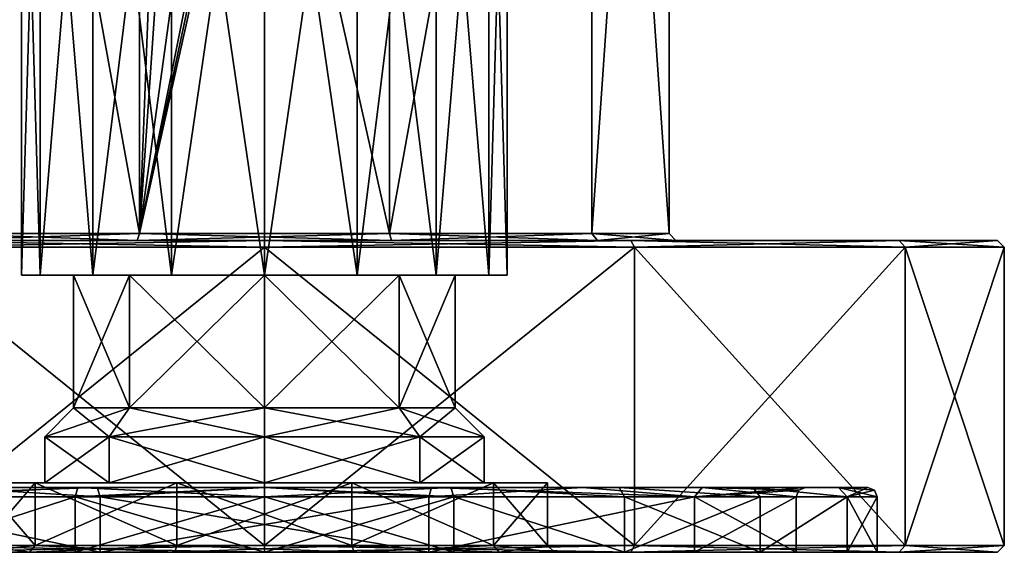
# Model space of a CAD drawing. Header units: millimetres. Extents: x -322 to 175, y 0 to 232.
# Tile 78 of 157: x -11 to 32, y 0 to 23. Entities that reach past the tile are written whole.
import ezdxf

# ---------------------------------------------------------------- set-up
doc = ezdxf.new("R2010")
doc.units = ezdxf.units.MM
doc.header["$LTSCALE"] = 65.185185
for name, color, linetype in [('1527', 7, 'CONTINUOUS'), ('1528', 7, 'CONTINUOUS'), ('1529', 7, 'CONTINUOUS'), ('1530', 7, 'CONTINUOUS'), ('1531', 7, 'CONTINUOUS'), ('1532', 7, 'CONTINUOUS'), ('1533', 7, 'CONTINUOUS'), ('1534', 7, 'CONTINUOUS'), ('1537', 7, 'CONTINUOUS'), ('1538', 7, 'CONTINUOUS'), ('1539', 7, 'CONTINUOUS'), ('1540', 7, 'CONTINUOUS'), ('1552', 7, 'CONTINUOUS'), ('1553', 7, 'CONTINUOUS'), ('1554', 7, 'CONTINUOUS'), ('1555', 7, 'CONTINUOUS'), ('1556', 7, 'CONTINUOUS'), ('1557', 7, 'CONTINUOUS'), ('1558', 7, 'CONTINUOUS'), ('1559', 7, 'CONTINUOUS'), ('1560', 7, 'CONTINUOUS'), ('1561', 7, 'CONTINUOUS'), ('1562', 7, 'CONTINUOUS'), ('1563', 7, 'CONTINUOUS'), ('1566', 7, 'CONTINUOUS'), ('1567', 7, 'CONTINUOUS'), ('1568', 7, 'CONTINUOUS'), ('1569', 7, 'CONTINUOUS'), ('1570', 7, 'CONTINUOUS'), ('1571', 7, 'CONTINUOUS'), ('1572', 7, 'CONTINUOUS'), ('1573', 7, 'CONTINUOUS'), ('1574', 7, 'CONTINUOUS'), ('1575', 7, 'CONTINUOUS'), ('1577', 7, 'CONTINUOUS'), ('1578', 7, 'CONTINUOUS')]:
    doc.layers.add(name, color=color, linetype=linetype)

msp = doc.modelspace()

# ---------------------------------------------------------------- linework, layer by layer
at = {"layer": '1527', "color": 7, "linetype": 'CONTINUOUS', "true_color": 0xe0f2ff}
for points in [[(-5.408, 13.8, -16.643), (-14.158, 13.8, -10.286), (-14.158, 62.2, -10.286), (-5.408, 13.8, -16.643)], [(-5.408, 62.2, -16.644), (-5.408, 13.8, -16.643), (-14.158, 62.2, -10.286), (-5.408, 62.2, -16.644)], [(5.408, 13.8, -16.643), (-5.408, 13.8, -16.643), (5.408, 62.2, -16.644), (5.408, 13.8, -16.643)], [(5.408, 62.2, -16.644), (-5.408, 13.8, -16.643), (3.75, 56.8, -17.093), (5.408, 62.2, -16.644)], [(-5.408, 13.8, -16.643), (-5.408, 62.2, -16.644), (-3.75, 56.8, -17.093), (-5.408, 13.8, -16.643)], [(14.158, 13.8, -10.286), (5.408, 13.8, -16.643), (14.158, 62.2, -10.286), (14.158, 13.8, -10.286)], [(14.158, 62.2, -10.286), (5.408, 13.8, -16.643), (5.408, 62.2, -16.644), (14.158, 62.2, -10.286)], [(17.5, 13.8), (14.158, 13.8, -10.286), (17.5, 62.2), (17.5, 13.8)], [(17.5, 62.2), (14.158, 13.8, -10.286), (14.158, 62.2, -10.286), (17.5, 62.2)], [(3.75, 56.8, -17.093), (-5.408, 13.8, -16.643), (2.652, 54.148, -17.298), (3.75, 56.8, -17.093)], [(-2.652, 54.148, -17.298), (-5.408, 13.8, -16.643), (-3.75, 56.8, -17.093), (-2.652, 54.148, -17.298)], [(2.652, 54.148, -17.298), (-5.408, 13.8, -16.643), (0, 53.05, -17.5), (2.652, 54.148, -17.298)], [(0, 53.05, -17.5), (-5.408, 13.8, -16.643), (-2.652, 54.148, -17.298), (0, 53.05, -17.5)]]:
    msp.add_3dface(points, dxfattribs=at)
at = {"layer": '1528', "color": 7, "linetype": 'CONTINUOUS', "true_color": 0xe0f2ff}
for points in [[(-27.453, 13.5, 15.85), (-15.85, 13.5, 27.453), (-5.501, 13.5, 16.929), (-27.453, 13.5, 15.85)], [(-14.401, 13.5, 10.462), (-27.453, 13.5, 15.85), (-5.501, 13.5, 16.929), (-14.401, 13.5, 10.462)], [(-15.85, 13.5, -27.453), (-27.453, 13.5, -15.85), (15.85, 13.5, -27.453), (-15.85, 13.5, -27.453)], [(15.85, 13.5, -27.453), (-27.453, 13.5, -15.85), (-5.501, 13.5, -16.929), (15.85, 13.5, -27.453)], [(-5.501, 13.5, -16.929), (-27.453, 13.5, -15.85), (-14.401, 13.5, -10.463), (-5.501, 13.5, -16.929)], [(15.85, 13.5, 27.453), (27.453, 13.5, 15.85), (-15.85, 13.5, 27.453), (15.85, 13.5, 27.453)], [(-15.85, 13.5, 27.453), (27.453, 13.5, 15.85), (5.5, 13.5, 16.929), (-15.85, 13.5, 27.453)], [(0, 13.5, 31.7), (15.85, 13.5, 27.453), (-15.85, 13.5, 27.453), (0, 13.5, 31.7)], [(-5.501, 13.5, 16.929), (-15.85, 13.5, 27.453), (5.5, 13.5, 16.929), (-5.501, 13.5, 16.929)], [(0, 13.5, -31.7), (-15.85, 13.5, -27.453), (15.85, 13.5, -27.453), (0, 13.5, -31.7)], [(5.5, 13.5, -16.929), (15.85, 13.5, -27.453), (-5.501, 13.5, -16.929), (5.5, 13.5, -16.929)], [(5.5, 13.5, 16.929), (27.453, 13.5, 15.85), (14.401, 13.5, 10.463), (5.5, 13.5, 16.929)], [(27.453, 13.5, -15.85), (15.85, 13.5, -27.453), (5.5, 13.5, -16.929), (27.453, 13.5, -15.85)], [(14.401, 13.5, -10.462), (27.453, 13.5, -15.85), (5.5, 13.5, -16.929), (14.401, 13.5, -10.462)], [(27.453, 13.5, 15.85), (31.7, 13.5), (14.401, 13.5, 10.463), (27.453, 13.5, 15.85)], [(14.401, 13.5, 10.463), (31.7, 13.5), (17.8, 13.5), (14.401, 13.5, 10.463)], [(17.8, 13.5), (27.453, 13.5, -15.85), (14.401, 13.5, -10.462), (17.8, 13.5)], [(31.7, 13.5), (27.453, 13.5, -15.85), (17.8, 13.5), (31.7, 13.5)]]:
    msp.add_3dface(points, dxfattribs=at)
at = {"layer": '1529', "color": 7, "linetype": 'CONTINUOUS', "true_color": 0xe0f2ff}
for points in [[(0, 0.3, -32), (-16, 0.3, -27.713), (0, 13.2, -32), (0, 0.3, -32)], [(0, 13.2, -32), (-16, 0.3, -27.713), (-16, 13.2, -27.713), (0, 13.2, -32)], [(16, 0.3, -27.713), (0, 0.3, -32), (16, 13.2, -27.713), (16, 0.3, -27.713)], [(16, 13.2, -27.713), (0, 0.3, -32), (0, 13.2, -32), (16, 13.2, -27.713)], [(27.713, 0.3, -16), (16, 0.3, -27.713), (27.713, 13.2, -16), (27.713, 0.3, -16)], [(27.713, 13.2, -16), (16, 0.3, -27.713), (16, 13.2, -27.713), (27.713, 13.2, -16)], [(32, 0.3), (27.713, 0.3, -16), (32, 13.2), (32, 0.3)], [(32, 13.2), (27.713, 0.3, -16), (27.713, 13.2, -16), (32, 13.2)]]:
    msp.add_3dface(points, dxfattribs=at)
at = {"layer": '1530', "color": 7, "linetype": 'CONTINUOUS', "true_color": 0xe0f2ff}
for points in [[(-15.85, 0, 27.453), (-27.453, 0, 15.85), (-8.189, 0, 25.203), (-15.85, 0, 27.453)], [(-8.189, 0, 25.203), (-27.453, 0, 15.85), (-15.576, 0, 21.439), (-8.189, 0, 25.203)], [(0, 0, 31.7), (-15.85, 0, 27.453), (15.85, 0, 27.453), (0, 0, 31.7)], [(15.85, 0, 27.453), (-15.85, 0, 27.453), (0, 0, 26.5), (15.85, 0, 27.453)], [(0, 0, 26.5), (-15.85, 0, 27.453), (-8.189, 0, 25.203), (0, 0, 26.5)], [(0, 0, -31.7), (15.85, 0, -27.453), (-15.85, 0, -27.453), (0, 0, -31.7)], [(-15.85, 0, -27.453), (15.85, 0, -27.453), (0, 0, -26.5), (-15.85, 0, -27.453)], [(-15.576, 0, -21.439), (-15.85, 0, -27.453), (-8.189, 0, -25.203), (-15.576, 0, -21.439)], [(-8.189, 0, -25.203), (-15.85, 0, -27.453), (0, 0, -26.5), (-8.189, 0, -25.203)], [(8.189, 0, 25.203), (15.85, 0, 27.453), (0, 0, 26.5), (8.189, 0, 25.203)], [(0, 0, -26.5), (15.85, 0, -27.453), (8.189, 0, -25.203), (0, 0, -26.5)], [(15.576, 0, 21.439), (15.85, 0, 27.453), (8.189, 0, 25.203), (15.576, 0, 21.439)], [(15.85, 0, -27.453), (27.453, 0, -15.85), (8.189, 0, -25.203), (15.85, 0, -27.453)], [(8.189, 0, -25.203), (27.453, 0, -15.85), (15.576, 0, -21.439), (8.189, 0, -25.203)], [(27.453, 0, 15.85), (15.85, 0, 27.453), (15.576, 0, 21.439), (27.453, 0, 15.85)], [(21.439, 0, 15.576), (27.453, 0, 15.85), (15.576, 0, 21.439), (21.439, 0, 15.576)], [(15.576, 0, -21.439), (27.453, 0, -15.85), (21.439, 0, -15.576), (15.576, 0, -21.439)], [(25.203, 0, 8.189), (27.453, 0, 15.85), (21.439, 0, 15.576), (25.203, 0, 8.189)], [(27.453, 0, -15.85), (31.7, 0), (21.439, 0, -15.576), (27.453, 0, -15.85)], [(21.439, 0, -15.576), (31.7, 0), (25.203, 0, -8.189), (21.439, 0, -15.576)], [(26.5, 0), (27.453, 0, 15.85), (25.203, 0, 8.189), (26.5, 0)], [(31.7, 0), (26.5, 0), (25.203, 0, -8.189), (31.7, 0)], [(31.7, 0), (27.453, 0, 15.85), (26.5, 0), (31.7, 0)]]:
    msp.add_3dface(points, dxfattribs=at)
at = {"layer": '1531', "color": 7, "linetype": 'CONTINUOUS', "true_color": 0xe0f2ff}
for points in [[(-15.576, 0, -21.439), (-8.189, 0, -25.203), (-8.189, 2.4, -25.203), (-15.576, 0, -21.439)], [(-15.576, 2.4, -21.439), (-15.576, 0, -21.439), (-8.189, 2.4, -25.203), (-15.576, 2.4, -21.439)], [(-8.189, 0, -25.203), (0, 0, -26.5), (-8.189, 2.4, -25.203), (-8.189, 0, -25.203)], [(-8.189, 2.4, -25.203), (0, 0, -26.5), (0, 2.4, -26.5), (-8.189, 2.4, -25.203)], [(0, 0, -26.5), (8.189, 0, -25.203), (0, 2.4, -26.5), (0, 0, -26.5)], [(0, 2.4, -26.5), (8.189, 0, -25.203), (8.189, 2.4, -25.203), (0, 2.4, -26.5)], [(8.189, 0, -25.203), (15.576, 0, -21.439), (8.189, 2.4, -25.203), (8.189, 0, -25.203)], [(8.189, 2.4, -25.203), (15.576, 0, -21.439), (15.576, 2.4, -21.439), (8.189, 2.4, -25.203)], [(15.576, 0, -21.439), (21.439, 0, -15.576), (15.576, 2.4, -21.439), (15.576, 0, -21.439)], [(15.576, 2.4, -21.439), (21.439, 0, -15.576), (21.439, 2.4, -15.576), (15.576, 2.4, -21.439)], [(21.439, 0, -15.576), (25.203, 0, -8.189), (25.203, 2.4, -8.189), (21.439, 0, -15.576)], [(21.439, 2.4, -15.576), (21.439, 0, -15.576), (25.203, 2.4, -8.189), (21.439, 2.4, -15.576)], [(25.203, 0, -8.189), (26.5, 0), (25.203, 2.4, -8.189), (25.203, 0, -8.189)], [(26.5, 0), (26.5, 2.4), (25.203, 2.4, -8.189), (26.5, 0)]]:
    msp.add_3dface(points, dxfattribs=at)
at = {"layer": '1532', "color": 7, "linetype": 'CONTINUOUS', "true_color": 0xe0f2ff}
for points in [[(-8.069, 2.8, 24.822), (-15.347, 2.8, 21.111), (8.069, 2.8, 24.822), (-8.069, 2.8, 24.822)], [(8.069, 2.8, 24.822), (-15.347, 2.8, 21.111), (0, 2.8, 23.4), (8.069, 2.8, 24.822)], [(0, 2.8, 23.4), (-15.347, 2.8, 21.111), (-7.234, 2.8, 22.254), (0, 2.8, 23.4)], [(-7.234, 2.8, 22.254), (-15.347, 2.8, 21.111), (-13.759, 2.8, 18.927), (-7.234, 2.8, 22.254)], [(-15.347, 2.8, -21.111), (-8.069, 2.8, -24.822), (-7.234, 2.8, -22.254), (-15.347, 2.8, -21.111)], [(-13.759, 2.8, -18.927), (-15.347, 2.8, -21.111), (-7.234, 2.8, -22.254), (-13.759, 2.8, -18.927)], [(0, 2.8, 26.1), (-8.069, 2.8, 24.822), (8.069, 2.8, 24.822), (0, 2.8, 26.1)], [(8.069, 2.8, -24.822), (15.347, 2.8, -21.111), (-8.069, 2.8, -24.822), (8.069, 2.8, -24.822)], [(-8.069, 2.8, -24.822), (15.347, 2.8, -21.111), (0, 2.8, -23.4), (-8.069, 2.8, -24.822)], [(0, 2.8, -26.1), (8.069, 2.8, -24.822), (-8.069, 2.8, -24.822), (0, 2.8, -26.1)], [(-7.234, 2.8, -22.254), (-8.069, 2.8, -24.822), (0, 2.8, -23.4), (-7.234, 2.8, -22.254)], [(7.234, 2.8, 22.254), (8.069, 2.8, 24.822), (0, 2.8, 23.4), (7.234, 2.8, 22.254)], [(0, 2.8, -23.4), (15.347, 2.8, -21.111), (7.234, 2.8, -22.254), (0, 2.8, -23.4)], [(15.347, 2.8, 21.111), (8.069, 2.8, 24.822), (7.234, 2.8, 22.254), (15.347, 2.8, 21.111)], [(13.759, 2.8, 18.927), (15.347, 2.8, 21.111), (7.234, 2.8, 22.254), (13.759, 2.8, 18.927)], [(7.234, 2.8, -22.254), (15.347, 2.8, -21.111), (13.759, 2.8, -18.927), (7.234, 2.8, -22.254)], [(21.121, 2.8, 15.333), (15.347, 2.8, 21.111), (13.759, 2.8, 18.927), (21.121, 2.8, 15.333)], [(18.936, 2.8, 13.747), (21.121, 2.8, 15.333), (13.759, 2.8, 18.927), (18.936, 2.8, 13.747)], [(15.347, 2.8, -21.111), (21.121, 2.8, -15.333), (13.759, 2.8, -18.927), (15.347, 2.8, -21.111)], [(13.759, 2.8, -18.927), (21.121, 2.8, -15.333), (18.936, 2.8, -13.747), (13.759, 2.8, -18.927)], [(24.827, 2.8, 8.053), (21.121, 2.8, 15.333), (18.936, 2.8, 13.747), (24.827, 2.8, 8.053)], [(23.4, 2.8), (24.827, 2.8, 8.053), (18.936, 2.8, 13.747), (23.4, 2.8)], [(24.826, 2.8, -8.053), (26.1, 2.8), (18.936, 2.8, -13.747), (24.826, 2.8, -8.053)], [(18.936, 2.8, -13.747), (26.1, 2.8), (23.4, 2.8), (18.936, 2.8, -13.747)], [(21.121, 2.8, -15.333), (24.826, 2.8, -8.053), (18.936, 2.8, -13.747), (21.121, 2.8, -15.333)], [(26.1, 2.8), (24.827, 2.8, 8.053), (23.4, 2.8), (26.1, 2.8)]]:
    msp.add_3dface(points, dxfattribs=at)
at = {"layer": '1533', "color": 7, "linetype": 'CONTINUOUS', "true_color": 0xe0f2ff}
for points in [[(-18.608, 0, -13.519), (-18.607, 2.4, -13.519), (-7.108, 0, -21.874), (-18.608, 0, -13.519)], [(-18.607, 2.4, -13.519), (-7.107, 2.4, -21.874), (-7.108, 0, -21.874), (-18.607, 2.4, -13.519)], [(-7.107, 2.4, -21.874), (7.107, 2.4, -21.874), (-7.108, 0, -21.874), (-7.107, 2.4, -21.874)], [(-7.108, 0, -21.874), (7.107, 2.4, -21.874), (7.108, 0, -21.874), (-7.108, 0, -21.874)], [(7.107, 2.4, -21.874), (18.607, 2.4, -13.519), (7.108, 0, -21.874), (7.107, 2.4, -21.874)], [(7.108, 0, -21.874), (18.607, 2.4, -13.519), (18.608, 0, -13.519), (7.108, 0, -21.874)], [(18.607, 2.4, -13.519), (23, 2.4), (18.608, 0, -13.519), (18.607, 2.4, -13.519)], [(18.608, 0, -13.519), (23, 2.4), (23, 0), (18.608, 0, -13.519)]]:
    msp.add_3dface(points, dxfattribs=at)
at = {"layer": '1534', "color": 7, "linetype": 'CONTINUOUS', "true_color": 0xe0f2ff}
for points in [[(-18.608, 0, 13.519), (-23, 0), (-3.878, 0, 11.936), (-18.608, 0, 13.519)], [(-23, 0), (-12.55, 0), (-10.153, 0, 7.377), (-23, 0)], [(-3.878, 0, 11.936), (-23, 0), (-10.153, 0, 7.377), (-3.878, 0, 11.936)], [(-18.608, 0, -13.519), (-7.108, 0, -21.874), (18.608, 0, -13.519), (-18.608, 0, -13.519)], [(-18.608, 0, -13.519), (18.608, 0, -13.519), (3.878, 0, -11.936), (-18.608, 0, -13.519)], [(-12.55, 0), (-18.608, 0, -13.519), (-10.153, 0, -7.377), (-12.55, 0)], [(-10.153, 0, -7.377), (-18.608, 0, -13.519), (-3.878, 0, -11.936), (-10.153, 0, -7.377)], [(-3.878, 0, -11.936), (-18.608, 0, -13.519), (3.878, 0, -11.936), (-3.878, 0, -11.936)], [(-7.108, 0, 21.874), (-18.608, 0, 13.519), (7.108, 0, 21.874), (-7.108, 0, 21.874)], [(7.108, 0, 21.874), (-18.608, 0, 13.519), (18.608, 0, 13.519), (7.108, 0, 21.874)], [(18.608, 0, 13.519), (-18.608, 0, 13.519), (-3.878, 0, 11.936), (18.608, 0, 13.519)], [(-7.108, 0, -21.874), (7.108, 0, -21.874), (18.608, 0, -13.519), (-7.108, 0, -21.874)], [(3.878, 0, 11.936), (18.608, 0, 13.519), (-3.878, 0, 11.936), (3.878, 0, 11.936)], [(18.608, 0, -13.519), (23, 0), (3.878, 0, -11.936), (18.608, 0, -13.519)], [(3.878, 0, -11.936), (23, 0), (10.153, 0, -7.377), (3.878, 0, -11.936)], [(10.153, 0, 7.377), (18.608, 0, 13.519), (3.878, 0, 11.936), (10.153, 0, 7.377)], [(10.153, 0, -7.377), (23, 0), (12.55, 0), (10.153, 0, -7.377)], [(12.55, 0), (18.608, 0, 13.519), (10.153, 0, 7.377), (12.55, 0)], [(23, 0), (18.608, 0, 13.519), (12.55, 0), (23, 0)]]:
    msp.add_3dface(points, dxfattribs=at)
at = {"layer": '1537', "color": 7, "linetype": 'CONTINUOUS', "true_color": 0xe0f2ff}
for points in [[(-14.158, 13.8, 10.286), (-5.408, 13.8, 16.643), (-14.158, 62.2, 10.286), (-14.158, 13.8, 10.286)], [(-14.158, 62.2, 10.286), (-5.408, 13.8, 16.643), (-5.408, 62.2, 16.644), (-14.158, 62.2, 10.286)], [(-5.408, 13.8, 16.643), (5.408, 13.8, 16.643), (-5.408, 62.2, 16.644), (-5.408, 13.8, 16.643)], [(-5.408, 62.2, 16.644), (5.408, 13.8, 16.643), (5.408, 62.2, 16.644), (-5.408, 62.2, 16.644)], [(5.408, 13.8, 16.643), (14.158, 13.8, 10.286), (14.158, 62.2, 10.286), (5.408, 13.8, 16.643)], [(5.408, 62.2, 16.644), (5.408, 13.8, 16.643), (14.158, 62.2, 10.286), (5.408, 62.2, 16.644)], [(17.5, 13.8), (17.5, 62.2), (14.158, 62.2, 10.286), (17.5, 13.8)], [(14.158, 13.8, 10.286), (17.5, 13.8), (14.158, 62.2, 10.286), (14.158, 13.8, 10.286)]]:
    msp.add_3dface(points, dxfattribs=at)
at = {"layer": '1538', "color": 7, "linetype": 'CONTINUOUS', "true_color": 0xe0f2ff}
for points in [[(-16, 0.3, 27.713), (0, 0.3, 32), (-16, 13.2, 27.713), (-16, 0.3, 27.713)], [(-16, 13.2, 27.713), (0, 0.3, 32), (0, 13.2, 32), (-16, 13.2, 27.713)], [(0, 0.3, 32), (16, 0.3, 27.713), (0, 13.2, 32), (0, 0.3, 32)], [(0, 13.2, 32), (16, 0.3, 27.713), (16, 13.2, 27.713), (0, 13.2, 32)], [(16, 0.3, 27.713), (27.713, 0.3, 16), (16, 13.2, 27.713), (16, 0.3, 27.713)], [(16, 13.2, 27.713), (27.713, 0.3, 16), (27.713, 13.2, 16), (16, 13.2, 27.713)], [(32, 0.3), (32, 13.2), (27.713, 13.2, 16), (32, 0.3)], [(27.713, 0.3, 16), (32, 0.3), (27.713, 13.2, 16), (27.713, 0.3, 16)]]:
    msp.add_3dface(points, dxfattribs=at)
at = {"layer": '1539', "color": 7, "linetype": 'CONTINUOUS', "true_color": 0xe0f2ff}
for points in [[(-8.189, 0, 25.203), (-15.576, 0, 21.439), (-8.189, 2.4, 25.203), (-8.189, 0, 25.203)], [(-8.189, 2.4, 25.203), (-15.576, 0, 21.439), (-15.576, 2.4, 21.439), (-8.189, 2.4, 25.203)], [(0, 0, 26.5), (-8.189, 0, 25.203), (0, 2.4, 26.5), (0, 0, 26.5)], [(0, 2.4, 26.5), (-8.189, 0, 25.203), (-8.189, 2.4, 25.203), (0, 2.4, 26.5)], [(8.189, 0, 25.203), (0, 0, 26.5), (8.189, 2.4, 25.203), (8.189, 0, 25.203)], [(8.189, 2.4, 25.203), (0, 0, 26.5), (0, 2.4, 26.5), (8.189, 2.4, 25.203)], [(15.576, 0, 21.439), (8.189, 0, 25.203), (8.189, 2.4, 25.203), (15.576, 0, 21.439)], [(15.576, 2.4, 21.439), (15.576, 0, 21.439), (8.189, 2.4, 25.203), (15.576, 2.4, 21.439)], [(21.439, 0, 15.576), (15.576, 0, 21.439), (21.439, 2.4, 15.576), (21.439, 0, 15.576)], [(21.439, 2.4, 15.576), (15.576, 0, 21.439), (15.576, 2.4, 21.439), (21.439, 2.4, 15.576)], [(25.203, 0, 8.189), (21.439, 0, 15.576), (25.203, 2.4, 8.189), (25.203, 0, 8.189)], [(25.203, 2.4, 8.189), (21.439, 0, 15.576), (21.439, 2.4, 15.576), (25.203, 2.4, 8.189)], [(26.5, 0), (25.203, 0, 8.189), (26.5, 2.4), (26.5, 0)], [(26.5, 2.4), (25.203, 0, 8.189), (25.203, 2.4, 8.189), (26.5, 2.4)]]:
    msp.add_3dface(points, dxfattribs=at)
at = {"layer": '1540', "color": 7, "linetype": 'CONTINUOUS', "true_color": 0xe0f2ff}
for points in [[(-18.608, 0, 13.519), (-7.108, 0, 21.874), (-18.607, 2.4, 13.519), (-18.608, 0, 13.519)], [(-18.607, 2.4, 13.519), (-7.108, 0, 21.874), (-7.107, 2.4, 21.874), (-18.607, 2.4, 13.519)], [(-7.108, 0, 21.874), (7.108, 0, 21.874), (-7.107, 2.4, 21.874), (-7.108, 0, 21.874)], [(-7.107, 2.4, 21.874), (7.108, 0, 21.874), (7.107, 2.4, 21.874), (-7.107, 2.4, 21.874)], [(7.107, 2.4, 21.874), (7.108, 0, 21.874), (18.607, 2.4, 13.519), (7.107, 2.4, 21.874)], [(7.108, 0, 21.874), (18.608, 0, 13.519), (18.607, 2.4, 13.519), (7.108, 0, 21.874)], [(23, 0), (23, 2.4), (18.607, 2.4, 13.519), (23, 0)], [(18.608, 0, 13.519), (23, 0), (18.607, 2.4, 13.519), (18.608, 0, 13.519)]]:
    msp.add_3dface(points, dxfattribs=at)
at = {"layer": '1552', "color": 7, "linetype": 'CONTINUOUS', "true_color": 0xe0f2ff}
for points in [[(-9.911, 0.3, 7.2), (-12.25, 0.3), (-9.911, 3, 7.2), (-9.911, 0.3, 7.2)], [(-9.911, 3, 7.2), (-12.25, 0.3), (-12.25, 3), (-9.911, 3, 7.2)], [(-3.785, 0.3, 11.651), (-9.911, 0.3, 7.2), (-3.785, 3, 11.651), (-3.785, 0.3, 11.651)], [(-3.785, 3, 11.651), (-9.911, 0.3, 7.2), (-9.911, 3, 7.2), (-3.785, 3, 11.651)], [(3.785, 0.3, 11.651), (-3.785, 0.3, 11.651), (3.785, 3, 11.651), (3.785, 0.3, 11.651)], [(3.785, 3, 11.651), (-3.785, 0.3, 11.651), (-3.785, 3, 11.651), (3.785, 3, 11.651)], [(9.911, 0.3, 7.2), (3.785, 0.3, 11.651), (9.911, 3, 7.2), (9.911, 0.3, 7.2)], [(9.911, 3, 7.2), (3.785, 0.3, 11.651), (3.785, 3, 11.651), (9.911, 3, 7.2)], [(12.25, 0.3), (9.911, 0.3, 7.2), (12.25, 3), (12.25, 0.3)], [(12.25, 3), (9.911, 0.3, 7.2), (9.911, 3, 7.2), (12.25, 3)]]:
    msp.add_3dface(points, dxfattribs=at)
at = {"layer": '1553', "color": 7, "linetype": 'CONTINUOUS', "true_color": 0xe0f2ff}
for points in [[(-6.718, 3, 6.718), (-9.5, 3), (-6.718, 5, 6.718), (-6.718, 3, 6.718)], [(-6.718, 5, 6.718), (-9.5, 3), (-9.5, 5), (-6.718, 5, 6.718)], [(0, 3, 9.5), (-6.718, 3, 6.718), (0, 5, 9.5), (0, 3, 9.5)], [(0, 5, 9.5), (-6.718, 3, 6.718), (-6.718, 5, 6.718), (0, 5, 9.5)], [(6.718, 3, 6.718), (0, 3, 9.5), (6.718, 5, 6.718), (6.718, 3, 6.718)], [(6.718, 5, 6.718), (0, 3, 9.5), (0, 5, 9.5), (6.718, 5, 6.718)], [(9.5, 3), (6.718, 3, 6.718), (9.5, 5), (9.5, 3)], [(9.5, 5), (6.718, 3, 6.718), (6.718, 5, 6.718), (9.5, 5)]]:
    msp.add_3dface(points, dxfattribs=at)
at = {"layer": '1554', "color": 7, "linetype": 'CONTINUOUS', "true_color": 0xe0f2ff}
for points in [[(-6.718, 5, 6.718), (-9.5, 5), (-5.833, 6.25, 5.834), (-6.718, 5, 6.718)], [(-5.833, 6.25, 5.834), (-9.5, 5), (-8.25, 6.25), (-5.833, 6.25, 5.834)], [(0, 5, 9.5), (-6.718, 5, 6.718), (0, 6.25, 8.25), (0, 5, 9.5)], [(0, 6.25, 8.25), (-6.718, 5, 6.718), (-5.833, 6.25, 5.834), (0, 6.25, 8.25)], [(6.718, 5, 6.718), (0, 5, 9.5), (5.833, 6.25, 5.834), (6.718, 5, 6.718)], [(5.833, 6.25, 5.834), (0, 5, 9.5), (0, 6.25, 8.25), (5.833, 6.25, 5.834)], [(8.25, 6.25), (6.718, 5, 6.718), (5.833, 6.25, 5.834), (8.25, 6.25)], [(9.5, 5), (6.718, 5, 6.718), (8.25, 6.25), (9.5, 5)]]:
    msp.add_3dface(points, dxfattribs=at)
at = {"layer": '1555', "color": 7, "linetype": 'CONTINUOUS', "true_color": 0xe0f2ff}
for points in [[(-12.25, 3), (-12.25, 0.3), (-9.911, 0.3, -7.2), (-12.25, 3)], [(-9.911, 3, -7.2), (-12.25, 3), (-9.911, 0.3, -7.2), (-9.911, 3, -7.2)], [(-3.785, 3, -11.651), (-9.911, 3, -7.2), (-3.785, 0.3, -11.651), (-3.785, 3, -11.651)], [(-3.785, 0.3, -11.651), (-9.911, 3, -7.2), (-9.911, 0.3, -7.2), (-3.785, 0.3, -11.651)], [(3.785, 3, -11.651), (-3.785, 3, -11.651), (3.785, 0.3, -11.651), (3.785, 3, -11.651)], [(3.785, 0.3, -11.651), (-3.785, 3, -11.651), (-3.785, 0.3, -11.651), (3.785, 0.3, -11.651)], [(9.911, 3, -7.2), (3.785, 3, -11.651), (9.911, 0.3, -7.2), (9.911, 3, -7.2)], [(9.911, 0.3, -7.2), (3.785, 3, -11.651), (3.785, 0.3, -11.651), (9.911, 0.3, -7.2)], [(12.25, 0.3), (12.25, 3), (9.911, 3, -7.2), (12.25, 0.3)], [(12.25, 0.3), (9.911, 3, -7.2), (9.911, 0.3, -7.2), (12.25, 0.3)]]:
    msp.add_3dface(points, dxfattribs=at)
at = {"layer": '1556', "color": 7, "linetype": 'CONTINUOUS', "true_color": 0xe0f2ff}
for points in [[(-9.5, 5), (-9.5, 3), (-6.718, 3, -6.718), (-9.5, 5)], [(-6.718, 5, -6.718), (-9.5, 5), (-6.718, 3, -6.718), (-6.718, 5, -6.718)], [(0, 5, -9.5), (-6.718, 5, -6.718), (0, 3, -9.5), (0, 5, -9.5)], [(0, 3, -9.5), (-6.718, 5, -6.718), (-6.718, 3, -6.718), (0, 3, -9.5)], [(6.718, 5, -6.718), (0, 5, -9.5), (6.718, 3, -6.718), (6.718, 5, -6.718)], [(6.718, 3, -6.718), (0, 5, -9.5), (0, 3, -9.5), (6.718, 3, -6.718)], [(9.5, 3), (9.5, 5), (6.718, 5, -6.718), (9.5, 3)], [(9.5, 3), (6.718, 5, -6.718), (6.718, 3, -6.718), (9.5, 3)]]:
    msp.add_3dface(points, dxfattribs=at)
at = {"layer": '1557', "color": 7, "linetype": 'CONTINUOUS', "true_color": 0xe0f2ff}
for points in [[(-8.25, 6.25), (-9.5, 5), (-6.718, 5, -6.718), (-8.25, 6.25)], [(-8.25, 6.25), (-6.718, 5, -6.718), (-5.833, 6.25, -5.834), (-8.25, 6.25)], [(-6.718, 5, -6.718), (0, 5, -9.5), (-5.833, 6.25, -5.834), (-6.718, 5, -6.718)], [(-5.833, 6.25, -5.834), (0, 5, -9.5), (0, 6.25, -8.25), (-5.833, 6.25, -5.834)], [(0, 5, -9.5), (6.718, 5, -6.718), (0, 6.25, -8.25), (0, 5, -9.5)], [(0, 6.25, -8.25), (6.718, 5, -6.718), (5.833, 6.25, -5.834), (0, 6.25, -8.25)], [(9.5, 5), (8.25, 6.25), (5.833, 6.25, -5.834), (9.5, 5)], [(6.718, 5, -6.718), (9.5, 5), (5.833, 6.25, -5.834), (6.718, 5, -6.718)]]:
    msp.add_3dface(points, dxfattribs=at)
at = {"layer": '1558', "color": 7, "linetype": 'CONTINUOUS', "true_color": 0xe0f2ff}
for points in [[(-15.85, 0, 27.453), (0, 0, 31.7), (-16, 0.3, 27.713), (-15.85, 0, 27.453)], [(0, 0, 31.7), (0, 0.3, 32), (-16, 0.3, 27.713), (0, 0, 31.7)], [(0, 0, 31.7), (15.85, 0, 27.453), (0, 0.3, 32), (0, 0, 31.7)], [(15.85, 0, 27.453), (16, 0.3, 27.713), (0, 0.3, 32), (15.85, 0, 27.453)], [(15.85, 0, 27.453), (27.453, 0, 15.85), (16, 0.3, 27.713), (15.85, 0, 27.453)], [(27.453, 0, 15.85), (27.713, 0.3, 16), (16, 0.3, 27.713), (27.453, 0, 15.85)], [(27.453, 0, 15.85), (31.7, 0), (27.713, 0.3, 16), (27.453, 0, 15.85)], [(31.7, 0), (32, 0.3), (27.713, 0.3, 16), (31.7, 0)]]:
    msp.add_3dface(points, dxfattribs=at)
at = {"layer": '1559', "color": 7, "linetype": 'CONTINUOUS', "true_color": 0xe0f2ff}
for points in [[(-16, 0.3, -27.713), (0, 0.3, -32), (-15.85, 0, -27.453), (-16, 0.3, -27.713)], [(0, 0.3, -32), (0, 0, -31.7), (-15.85, 0, -27.453), (0, 0.3, -32)], [(0, 0.3, -32), (16, 0.3, -27.713), (0, 0, -31.7), (0, 0.3, -32)], [(16, 0.3, -27.713), (15.85, 0, -27.453), (0, 0, -31.7), (16, 0.3, -27.713)], [(16, 0.3, -27.713), (27.713, 0.3, -16), (15.85, 0, -27.453), (16, 0.3, -27.713)], [(27.713, 0.3, -16), (27.453, 0, -15.85), (15.85, 0, -27.453), (27.713, 0.3, -16)], [(27.713, 0.3, -16), (32, 0.3), (27.453, 0, -15.85), (27.713, 0.3, -16)], [(32, 0.3), (31.7, 0), (27.453, 0, -15.85), (32, 0.3)]]:
    msp.add_3dface(points, dxfattribs=at)
at = {"layer": '1560', "color": 7, "linetype": 'CONTINUOUS', "true_color": 0xe0f2ff}
for points in [[(-15.85, 13.5, -27.453), (0, 13.5, -31.7), (-16, 13.2, -27.713), (-15.85, 13.5, -27.453)], [(0, 13.5, -31.7), (0, 13.2, -32), (-16, 13.2, -27.713), (0, 13.5, -31.7)], [(0, 13.5, -31.7), (15.85, 13.5, -27.453), (0, 13.2, -32), (0, 13.5, -31.7)], [(15.85, 13.5, -27.453), (16, 13.2, -27.713), (0, 13.2, -32), (15.85, 13.5, -27.453)], [(15.85, 13.5, -27.453), (27.453, 13.5, -15.85), (16, 13.2, -27.713), (15.85, 13.5, -27.453)], [(27.453, 13.5, -15.85), (27.713, 13.2, -16), (16, 13.2, -27.713), (27.453, 13.5, -15.85)], [(27.453, 13.5, -15.85), (31.7, 13.5), (27.713, 13.2, -16), (27.453, 13.5, -15.85)], [(31.7, 13.5), (32, 13.2), (27.713, 13.2, -16), (31.7, 13.5)]]:
    msp.add_3dface(points, dxfattribs=at)
at = {"layer": '1561', "color": 7, "linetype": 'CONTINUOUS', "true_color": 0xe0f2ff}
for points in [[(-15.85, 13.5, 27.453), (-16, 13.2, 27.713), (0, 13.2, 32), (-15.85, 13.5, 27.453)], [(0, 13.5, 31.7), (-15.85, 13.5, 27.453), (0, 13.2, 32), (0, 13.5, 31.7)], [(15.85, 13.5, 27.453), (0, 13.5, 31.7), (16, 13.2, 27.713), (15.85, 13.5, 27.453)], [(0, 13.5, 31.7), (0, 13.2, 32), (16, 13.2, 27.713), (0, 13.5, 31.7)], [(27.453, 13.5, 15.85), (15.85, 13.5, 27.453), (27.713, 13.2, 16), (27.453, 13.5, 15.85)], [(15.85, 13.5, 27.453), (16, 13.2, 27.713), (27.713, 13.2, 16), (15.85, 13.5, 27.453)], [(31.7, 13.5), (27.453, 13.5, 15.85), (32, 13.2), (31.7, 13.5)], [(32, 13.2), (27.453, 13.5, 15.85), (27.713, 13.2, 16), (32, 13.2)]]:
    msp.add_3dface(points, dxfattribs=at)
at = {"layer": '1562', "color": 7, "linetype": 'CONTINUOUS', "true_color": 0xe0f2ff}
for points in [[(-14.158, 13.8, -10.286), (-5.408, 13.8, -16.643), (-14.401, 13.5, -10.463), (-14.158, 13.8, -10.286)], [(-5.408, 13.8, -16.643), (-5.501, 13.5, -16.929), (-14.401, 13.5, -10.463), (-5.408, 13.8, -16.643)], [(-5.408, 13.8, -16.643), (5.408, 13.8, -16.643), (-5.501, 13.5, -16.929), (-5.408, 13.8, -16.643)], [(5.408, 13.8, -16.643), (5.5, 13.5, -16.929), (-5.501, 13.5, -16.929), (5.408, 13.8, -16.643)], [(5.408, 13.8, -16.643), (14.158, 13.8, -10.286), (5.5, 13.5, -16.929), (5.408, 13.8, -16.643)], [(14.158, 13.8, -10.286), (14.401, 13.5, -10.462), (5.5, 13.5, -16.929), (14.158, 13.8, -10.286)], [(14.158, 13.8, -10.286), (17.5, 13.8), (14.401, 13.5, -10.462), (14.158, 13.8, -10.286)], [(17.5, 13.8), (17.8, 13.5), (14.401, 13.5, -10.462), (17.5, 13.8)]]:
    msp.add_3dface(points, dxfattribs=at)
at = {"layer": '1563', "color": 7, "linetype": 'CONTINUOUS', "true_color": 0xe0f2ff}
for points in [[(-14.401, 13.5, 10.462), (-5.501, 13.5, 16.929), (-14.158, 13.8, 10.286), (-14.401, 13.5, 10.462)], [(-5.501, 13.5, 16.929), (-5.408, 13.8, 16.643), (-14.158, 13.8, 10.286), (-5.501, 13.5, 16.929)], [(-5.501, 13.5, 16.929), (5.5, 13.5, 16.929), (-5.408, 13.8, 16.643), (-5.501, 13.5, 16.929)], [(5.5, 13.5, 16.929), (5.408, 13.8, 16.643), (-5.408, 13.8, 16.643), (5.5, 13.5, 16.929)], [(5.5, 13.5, 16.929), (14.401, 13.5, 10.463), (5.408, 13.8, 16.643), (5.5, 13.5, 16.929)], [(14.401, 13.5, 10.463), (14.158, 13.8, 10.286), (5.408, 13.8, 16.643), (14.401, 13.5, 10.463)], [(17.8, 13.5), (17.5, 13.8), (14.158, 13.8, 10.286), (17.8, 13.5)], [(14.401, 13.5, 10.463), (17.8, 13.5), (14.158, 13.8, 10.286), (14.401, 13.5, 10.463)]]:
    msp.add_3dface(points, dxfattribs=at)
at = {"layer": '1566', "color": 7, "linetype": 'CONTINUOUS', "true_color": 0xe0f2ff}
for points in [[(-5.833, 6.25, 5.834), (-8.25, 6.25), (-5.833, 12, 5.834), (-5.833, 6.25, 5.834)], [(-5.833, 12, 5.834), (-8.25, 6.25), (-8.25, 12), (-5.833, 12, 5.834)], [(0, 6.25, 8.25), (-5.833, 6.25, 5.834), (0, 12, 8.25), (0, 6.25, 8.25)], [(0, 12, 8.25), (-5.833, 6.25, 5.834), (-5.833, 12, 5.834), (0, 12, 8.25)], [(5.833, 6.25, 5.834), (0, 6.25, 8.25), (5.833, 12, 5.834), (5.833, 6.25, 5.834)], [(5.833, 12, 5.834), (0, 6.25, 8.25), (0, 12, 8.25), (5.833, 12, 5.834)], [(8.25, 6.25), (5.833, 6.25, 5.834), (8.25, 12), (8.25, 6.25)], [(8.25, 12), (5.833, 6.25, 5.834), (5.833, 12, 5.834), (8.25, 12)]]:
    msp.add_3dface(points, dxfattribs=at)
at = {"layer": '1567', "color": 7, "linetype": 'CONTINUOUS', "true_color": 0xe0f2ff}
for points in [[(-8.25, 6.25), (-5.833, 6.25, -5.834), (-8.25, 12), (-8.25, 6.25)], [(-8.25, 12), (-5.833, 6.25, -5.834), (-5.833, 12, -5.834), (-8.25, 12)], [(-5.833, 6.25, -5.834), (0, 6.25, -8.25), (-5.833, 12, -5.834), (-5.833, 6.25, -5.834)], [(-5.833, 12, -5.834), (0, 6.25, -8.25), (0, 12, -8.25), (-5.833, 12, -5.834)], [(0, 6.25, -8.25), (5.833, 6.25, -5.834), (0, 12, -8.25), (0, 6.25, -8.25)], [(0, 12, -8.25), (5.833, 6.25, -5.834), (5.833, 12, -5.834), (0, 12, -8.25)], [(5.833, 6.25, -5.834), (8.25, 6.25), (5.833, 12, -5.834), (5.833, 6.25, -5.834)], [(8.25, 6.25), (8.25, 12), (5.833, 12, -5.834), (8.25, 6.25)]]:
    msp.add_3dface(points, dxfattribs=at)
at = {"layer": '1568', "color": 7, "linetype": 'CONTINUOUS', "true_color": 0xe0f2ff}
for points in [[(-15.576, 2.4, -21.439), (-8.189, 2.4, -25.203), (-8.069, 2.8, -24.822), (-15.576, 2.4, -21.439)], [(-15.576, 2.4, -21.439), (-8.069, 2.8, -24.822), (-15.347, 2.8, -21.111), (-15.576, 2.4, -21.439)], [(-8.189, 2.4, -25.203), (0, 2.4, -26.5), (-8.069, 2.8, -24.822), (-8.189, 2.4, -25.203)], [(0, 2.4, -26.5), (0, 2.8, -26.1), (-8.069, 2.8, -24.822), (0, 2.4, -26.5)], [(0, 2.4, -26.5), (8.189, 2.4, -25.203), (0, 2.8, -26.1), (0, 2.4, -26.5)], [(8.189, 2.4, -25.203), (8.069, 2.8, -24.822), (0, 2.8, -26.1), (8.189, 2.4, -25.203)], [(8.189, 2.4, -25.203), (15.576, 2.4, -21.439), (8.069, 2.8, -24.822), (8.189, 2.4, -25.203)], [(15.576, 2.4, -21.439), (15.347, 2.8, -21.111), (8.069, 2.8, -24.822), (15.576, 2.4, -21.439)], [(15.576, 2.4, -21.439), (21.439, 2.4, -15.576), (15.347, 2.8, -21.111), (15.576, 2.4, -21.439)], [(21.439, 2.4, -15.576), (21.121, 2.8, -15.333), (15.347, 2.8, -21.111), (21.439, 2.4, -15.576)], [(21.439, 2.4, -15.576), (25.203, 2.4, -8.189), (21.121, 2.8, -15.333), (21.439, 2.4, -15.576)], [(25.203, 2.4, -8.189), (24.826, 2.8, -8.053), (21.121, 2.8, -15.333), (25.203, 2.4, -8.189)], [(25.203, 2.4, -8.189), (26.5, 2.4), (24.826, 2.8, -8.053), (25.203, 2.4, -8.189)], [(24.826, 2.8, -8.053), (26.5, 2.4), (26.383, 2.683), (24.826, 2.8, -8.053)], [(26.1, 2.8), (24.826, 2.8, -8.053), (26.383, 2.683), (26.1, 2.8)]]:
    msp.add_3dface(points, dxfattribs=at)
at = {"layer": '1569', "color": 7, "linetype": 'CONTINUOUS', "true_color": 0xe0f2ff}
for points in [[(-15.347, 2.8, 21.111), (-8.069, 2.8, 24.822), (-15.576, 2.4, 21.439), (-15.347, 2.8, 21.111)], [(-8.069, 2.8, 24.822), (-8.189, 2.4, 25.203), (-15.576, 2.4, 21.439), (-8.069, 2.8, 24.822)], [(-8.069, 2.8, 24.822), (0, 2.8, 26.1), (-8.189, 2.4, 25.203), (-8.069, 2.8, 24.822)], [(0, 2.8, 26.1), (0, 2.4, 26.5), (-8.189, 2.4, 25.203), (0, 2.8, 26.1)], [(0, 2.8, 26.1), (8.069, 2.8, 24.822), (0, 2.4, 26.5), (0, 2.8, 26.1)], [(8.069, 2.8, 24.822), (8.189, 2.4, 25.203), (0, 2.4, 26.5), (8.069, 2.8, 24.822)], [(8.069, 2.8, 24.822), (15.347, 2.8, 21.111), (15.576, 2.4, 21.439), (8.069, 2.8, 24.822)], [(8.069, 2.8, 24.822), (15.576, 2.4, 21.439), (8.189, 2.4, 25.203), (8.069, 2.8, 24.822)], [(15.347, 2.8, 21.111), (21.121, 2.8, 15.333), (21.439, 2.4, 15.576), (15.347, 2.8, 21.111)], [(15.347, 2.8, 21.111), (21.439, 2.4, 15.576), (15.576, 2.4, 21.439), (15.347, 2.8, 21.111)], [(21.121, 2.8, 15.333), (24.827, 2.8, 8.053), (25.203, 2.4, 8.189), (21.121, 2.8, 15.333)], [(21.121, 2.8, 15.333), (25.203, 2.4, 8.189), (21.439, 2.4, 15.576), (21.121, 2.8, 15.333)], [(24.827, 2.8, 8.053), (26.1, 2.8), (25.203, 2.4, 8.189), (24.827, 2.8, 8.053)], [(25.203, 2.4, 8.189), (26.1, 2.8), (26.383, 2.683), (25.203, 2.4, 8.189)], [(26.5, 2.4), (25.203, 2.4, 8.189), (26.383, 2.683), (26.5, 2.4)]]:
    msp.add_3dface(points, dxfattribs=at)
at = {"layer": '1570', "color": 7, "linetype": 'CONTINUOUS', "true_color": 0xe0f2ff}
for points in [[(-13.759, 2.8, -18.927), (-7.234, 2.8, -22.254), (-18.607, 2.4, -13.519), (-13.759, 2.8, -18.927)], [(-7.234, 2.8, -22.254), (-7.107, 2.4, -21.874), (-18.607, 2.4, -13.519), (-7.234, 2.8, -22.254)], [(-7.234, 2.8, -22.254), (0, 2.8, -23.4), (-7.107, 2.4, -21.874), (-7.234, 2.8, -22.254)], [(0, 2.8, -23.4), (7.107, 2.4, -21.874), (-7.107, 2.4, -21.874), (0, 2.8, -23.4)], [(0, 2.8, -23.4), (7.234, 2.8, -22.254), (7.107, 2.4, -21.874), (0, 2.8, -23.4)], [(7.234, 2.8, -22.254), (13.759, 2.8, -18.927), (7.107, 2.4, -21.874), (7.234, 2.8, -22.254)], [(13.759, 2.8, -18.927), (18.607, 2.4, -13.519), (7.107, 2.4, -21.874), (13.759, 2.8, -18.927)], [(13.759, 2.8, -18.927), (18.936, 2.8, -13.747), (18.607, 2.4, -13.519), (13.759, 2.8, -18.927)], [(18.936, 2.8, -13.747), (23.4, 2.8), (18.607, 2.4, -13.519), (18.936, 2.8, -13.747)], [(18.607, 2.4, -13.519), (23.4, 2.8), (23.117, 2.683), (18.607, 2.4, -13.519)], [(23, 2.4), (18.607, 2.4, -13.519), (23.117, 2.683), (23, 2.4)]]:
    msp.add_3dface(points, dxfattribs=at)
at = {"layer": '1571', "color": 7, "linetype": 'CONTINUOUS', "true_color": 0xe0f2ff}
for points in [[(-13.759, 2.8, 18.927), (-18.607, 2.4, 13.519), (-7.107, 2.4, 21.874), (-13.759, 2.8, 18.927)], [(-7.234, 2.8, 22.254), (-13.759, 2.8, 18.927), (-7.107, 2.4, 21.874), (-7.234, 2.8, 22.254)], [(0, 2.8, 23.4), (-7.234, 2.8, 22.254), (-7.107, 2.4, 21.874), (0, 2.8, 23.4)], [(0, 2.8, 23.4), (-7.107, 2.4, 21.874), (7.107, 2.4, 21.874), (0, 2.8, 23.4)], [(7.234, 2.8, 22.254), (0, 2.8, 23.4), (7.107, 2.4, 21.874), (7.234, 2.8, 22.254)], [(7.234, 2.8, 22.254), (7.107, 2.4, 21.874), (18.607, 2.4, 13.519), (7.234, 2.8, 22.254)], [(13.759, 2.8, 18.927), (7.234, 2.8, 22.254), (18.607, 2.4, 13.519), (13.759, 2.8, 18.927)], [(18.936, 2.8, 13.747), (13.759, 2.8, 18.927), (18.607, 2.4, 13.519), (18.936, 2.8, 13.747)], [(23, 2.4), (18.936, 2.8, 13.747), (18.607, 2.4, 13.519), (23, 2.4)], [(23.4, 2.8), (18.936, 2.8, 13.747), (23.117, 2.683), (23.4, 2.8)], [(18.936, 2.8, 13.747), (23, 2.4), (23.117, 2.683), (18.936, 2.8, 13.747)]]:
    msp.add_3dface(points, dxfattribs=at)
at = {"layer": '1572', "color": 7, "linetype": 'CONTINUOUS', "true_color": 0xe0f2ff}
for points in [[(-10.153, 0, 7.377), (-12.55, 0), (-9.911, 0.3, 7.2), (-10.153, 0, 7.377)], [(-12.55, 0), (-12.25, 0.3), (-9.911, 0.3, 7.2), (-12.55, 0)], [(-3.878, 0, 11.936), (-10.153, 0, 7.377), (-3.785, 0.3, 11.651), (-3.878, 0, 11.936)], [(-10.153, 0, 7.377), (-9.911, 0.3, 7.2), (-3.785, 0.3, 11.651), (-10.153, 0, 7.377)], [(3.878, 0, 11.936), (-3.878, 0, 11.936), (3.785, 0.3, 11.651), (3.878, 0, 11.936)], [(-3.878, 0, 11.936), (-3.785, 0.3, 11.651), (3.785, 0.3, 11.651), (-3.878, 0, 11.936)], [(3.878, 0, 11.936), (3.785, 0.3, 11.651), (9.911, 0.3, 7.2), (3.878, 0, 11.936)], [(10.153, 0, 7.377), (3.878, 0, 11.936), (9.911, 0.3, 7.2), (10.153, 0, 7.377)], [(10.153, 0, 7.377), (9.911, 0.3, 7.2), (12.25, 0.3), (10.153, 0, 7.377)], [(12.55, 0), (10.153, 0, 7.377), (12.25, 0.3), (12.55, 0)]]:
    msp.add_3dface(points, dxfattribs=at)
at = {"layer": '1573', "color": 7, "linetype": 'CONTINUOUS', "true_color": 0xe0f2ff}
for points in [[(-12.55, 0), (-10.153, 0, -7.377), (-12.25, 0.3), (-12.55, 0)], [(-12.25, 0.3), (-10.153, 0, -7.377), (-9.911, 0.3, -7.2), (-12.25, 0.3)], [(-10.153, 0, -7.377), (-3.878, 0, -11.936), (-9.911, 0.3, -7.2), (-10.153, 0, -7.377)], [(-3.878, 0, -11.936), (-3.785, 0.3, -11.651), (-9.911, 0.3, -7.2), (-3.878, 0, -11.936)], [(-3.878, 0, -11.936), (3.878, 0, -11.936), (-3.785, 0.3, -11.651), (-3.878, 0, -11.936)], [(3.878, 0, -11.936), (3.785, 0.3, -11.651), (-3.785, 0.3, -11.651), (3.878, 0, -11.936)], [(3.878, 0, -11.936), (10.153, 0, -7.377), (3.785, 0.3, -11.651), (3.878, 0, -11.936)], [(10.153, 0, -7.377), (9.911, 0.3, -7.2), (3.785, 0.3, -11.651), (10.153, 0, -7.377)], [(10.153, 0, -7.377), (12.55, 0), (9.911, 0.3, -7.2), (10.153, 0, -7.377)], [(12.55, 0), (12.25, 0.3), (9.911, 0.3, -7.2), (12.55, 0)]]:
    msp.add_3dface(points, dxfattribs=at)
at = {"layer": '1574', "color": 7, "linetype": 'CONTINUOUS', "true_color": 0xe0f2ff}
for points in [[(-9.911, 3, 7.2), (-12.25, 3), (-6.718, 3, 6.718), (-9.911, 3, 7.2)], [(-12.25, 3), (-9.5, 3), (-6.718, 3, 6.718), (-12.25, 3)], [(-9.5, 3), (-12.25, 3), (-9.911, 3, -7.2), (-9.5, 3)], [(3.785, 3, 11.651), (-3.785, 3, 11.651), (-9.911, 3, 7.2), (3.785, 3, 11.651)], [(3.785, 3, 11.651), (-9.911, 3, 7.2), (0, 3, 9.5), (3.785, 3, 11.651)], [(-9.911, 3, 7.2), (-6.718, 3, 6.718), (0, 3, 9.5), (-9.911, 3, 7.2)], [(-9.5, 3), (-9.911, 3, -7.2), (-6.718, 3, -6.718), (-9.5, 3)], [(-9.911, 3, -7.2), (-3.785, 3, -11.651), (0, 3, -9.5), (-9.911, 3, -7.2)], [(-9.911, 3, -7.2), (0, 3, -9.5), (-6.718, 3, -6.718), (-9.911, 3, -7.2)], [(-3.785, 3, -11.651), (3.785, 3, -11.651), (9.911, 3, -7.2), (-3.785, 3, -11.651)], [(-3.785, 3, -11.651), (9.911, 3, -7.2), (0, 3, -9.5), (-3.785, 3, -11.651)], [(9.911, 3, 7.2), (3.785, 3, 11.651), (0, 3, 9.5), (9.911, 3, 7.2)], [(9.911, 3, 7.2), (0, 3, 9.5), (6.718, 3, 6.718), (9.911, 3, 7.2)], [(9.911, 3, -7.2), (6.718, 3, -6.718), (0, 3, -9.5), (9.911, 3, -7.2)], [(12.25, 3), (9.5, 3), (6.718, 3, -6.718), (12.25, 3)], [(9.911, 3, -7.2), (12.25, 3), (6.718, 3, -6.718), (9.911, 3, -7.2)], [(9.911, 3, 7.2), (6.718, 3, 6.718), (9.5, 3), (9.911, 3, 7.2)], [(12.25, 3), (9.911, 3, 7.2), (9.5, 3), (12.25, 3)]]:
    msp.add_3dface(points, dxfattribs=at)
at = {"layer": '1575', "color": 7, "linetype": 'CONTINUOUS', "true_color": 0xe0f2ff}
for points in [[(-10.5, 12), (-9.701, 12, -4.018), (-10.5, 39.5), (-10.5, 12)], [(-10.5, 39.5), (-9.701, 12, -4.018), (-9.701, 39.5, -4.018), (-10.5, 39.5)], [(-9.701, 12, -4.018), (-7.425, 12, -7.425), (-9.701, 39.5, -4.018), (-9.701, 12, -4.018)], [(-9.701, 39.5, -4.018), (-7.425, 12, -7.425), (-7.425, 39.5, -7.425), (-9.701, 39.5, -4.018)], [(-7.425, 12, -7.425), (-4.018, 12, -9.701), (-7.425, 39.5, -7.425), (-7.425, 12, -7.425)], [(-7.425, 39.5, -7.425), (-4.018, 12, -9.701), (-4.018, 39.5, -9.701), (-7.425, 39.5, -7.425)], [(-4.018, 12, -9.701), (0, 12, -10.5), (-4.018, 39.5, -9.701), (-4.018, 12, -9.701)], [(-4.018, 39.5, -9.701), (0, 12, -10.5), (0, 39.5, -10.5), (-4.018, 39.5, -9.701)], [(0, 12, -10.5), (4.018, 12, -9.701), (0, 39.5, -10.5), (0, 12, -10.5)], [(0, 39.5, -10.5), (4.018, 12, -9.701), (4.018, 39.5, -9.701), (0, 39.5, -10.5)], [(4.018, 12, -9.701), (7.425, 12, -7.425), (4.018, 39.5, -9.701), (4.018, 12, -9.701)], [(4.018, 39.5, -9.701), (7.425, 12, -7.425), (7.425, 39.5, -7.425), (4.018, 39.5, -9.701)], [(7.425, 12, -7.425), (9.701, 12, -4.018), (7.425, 39.5, -7.425), (7.425, 12, -7.425)], [(7.425, 39.5, -7.425), (9.701, 12, -4.018), (9.701, 39.5, -4.018), (7.425, 39.5, -7.425)], [(10.5, 12), (10.5, 39.5), (9.701, 39.5, -4.018), (10.5, 12)], [(9.701, 12, -4.018), (10.5, 12), (9.701, 39.5, -4.018), (9.701, 12, -4.018)]]:
    msp.add_3dface(points, dxfattribs=at)
at = {"layer": '1577', "color": 7, "linetype": 'CONTINUOUS', "true_color": 0xe0f2ff}
for points in [[(-10.5, 12), (-10.5, 39.5), (-9.701, 39.5, 4.018), (-10.5, 12)], [(-10.5, 12), (-9.701, 39.5, 4.018), (-9.701, 12, 4.018), (-10.5, 12)], [(-9.701, 39.5, 4.018), (-7.425, 39.5, 7.425), (-9.701, 12, 4.018), (-9.701, 39.5, 4.018)], [(-9.701, 12, 4.018), (-7.425, 39.5, 7.425), (-7.425, 12, 7.425), (-9.701, 12, 4.018)], [(-7.425, 39.5, 7.425), (-4.018, 39.5, 9.701), (-7.425, 12, 7.425), (-7.425, 39.5, 7.425)], [(-7.425, 12, 7.425), (-4.018, 39.5, 9.701), (-4.018, 12, 9.701), (-7.425, 12, 7.425)], [(-4.018, 39.5, 9.701), (0, 39.5, 10.5), (-4.018, 12, 9.701), (-4.018, 39.5, 9.701)], [(-4.018, 12, 9.701), (0, 39.5, 10.5), (0, 12, 10.5), (-4.018, 12, 9.701)], [(0, 39.5, 10.5), (4.018, 39.5, 9.701), (0, 12, 10.5), (0, 39.5, 10.5)], [(0, 12, 10.5), (4.018, 39.5, 9.701), (4.018, 12, 9.701), (0, 12, 10.5)], [(4.018, 39.5, 9.701), (7.425, 39.5, 7.425), (4.018, 12, 9.701), (4.018, 39.5, 9.701)], [(4.018, 12, 9.701), (7.425, 39.5, 7.425), (7.425, 12, 7.425), (4.018, 12, 9.701)], [(7.425, 39.5, 7.425), (9.701, 39.5, 4.018), (7.425, 12, 7.425), (7.425, 39.5, 7.425)], [(7.425, 12, 7.425), (9.701, 39.5, 4.018), (9.701, 12, 4.018), (7.425, 12, 7.425)], [(10.5, 39.5), (10.5, 12), (9.701, 12, 4.018), (10.5, 39.5)], [(9.701, 39.5, 4.018), (10.5, 39.5), (9.701, 12, 4.018), (9.701, 39.5, 4.018)]]:
    msp.add_3dface(points, dxfattribs=at)
at = {"layer": '1578', "color": 7, "linetype": 'CONTINUOUS', "true_color": 0xe0f2ff}
for points in [[(-8.25, 12), (-5.833, 12, -5.834), (-10.5, 12), (-8.25, 12)], [(-8.25, 12), (-10.5, 12), (-9.701, 12, 4.018), (-8.25, 12)], [(-5.833, 12, -5.834), (-9.701, 12, -4.018), (-10.5, 12), (-5.833, 12, -5.834)], [(-5.833, 12, 5.834), (-8.25, 12), (-9.701, 12, 4.018), (-5.833, 12, 5.834)], [(-5.833, 12, 5.834), (-9.701, 12, 4.018), (-7.425, 12, 7.425), (-5.833, 12, 5.834)], [(-5.833, 12, -5.834), (-7.425, 12, -7.425), (-9.701, 12, -4.018), (-5.833, 12, -5.834)], [(0, 12, 8.25), (-5.833, 12, 5.834), (-7.425, 12, 7.425), (0, 12, 8.25)], [(0, 12, 8.25), (-7.425, 12, 7.425), (-4.018, 12, 9.701), (0, 12, 8.25)], [(-5.833, 12, -5.834), (0, 12, -8.25), (-7.425, 12, -7.425), (-5.833, 12, -5.834)], [(0, 12, -8.25), (4.018, 12, -9.701), (-7.425, 12, -7.425), (0, 12, -8.25)], [(4.018, 12, -9.701), (-4.018, 12, -9.701), (-7.425, 12, -7.425), (4.018, 12, -9.701)], [(0, 12, 8.25), (-4.018, 12, 9.701), (7.425, 12, 7.425), (0, 12, 8.25)], [(4.018, 12, -9.701), (0, 12, -10.5), (-4.018, 12, -9.701), (4.018, 12, -9.701)], [(-4.018, 12, 9.701), (0, 12, 10.5), (4.018, 12, 9.701), (-4.018, 12, 9.701)], [(-4.018, 12, 9.701), (4.018, 12, 9.701), (7.425, 12, 7.425), (-4.018, 12, 9.701)], [(5.833, 12, 5.834), (0, 12, 8.25), (7.425, 12, 7.425), (5.833, 12, 5.834)], [(0, 12, -8.25), (5.833, 12, -5.834), (7.425, 12, -7.425), (0, 12, -8.25)], [(0, 12, -8.25), (7.425, 12, -7.425), (4.018, 12, -9.701), (0, 12, -8.25)], [(8.25, 12), (5.833, 12, 5.834), (10.5, 12), (8.25, 12)], [(5.833, 12, -5.834), (8.25, 12), (9.701, 12, -4.018), (5.833, 12, -5.834)], [(10.5, 12), (5.833, 12, 5.834), (9.701, 12, 4.018), (10.5, 12)], [(5.833, 12, 5.834), (7.425, 12, 7.425), (9.701, 12, 4.018), (5.833, 12, 5.834)], [(5.833, 12, -5.834), (9.701, 12, -4.018), (7.425, 12, -7.425), (5.833, 12, -5.834)], [(8.25, 12), (10.5, 12), (9.701, 12, -4.018), (8.25, 12)]]:
    msp.add_3dface(points, dxfattribs=at)

doc.saveas('drawing.dxf')
